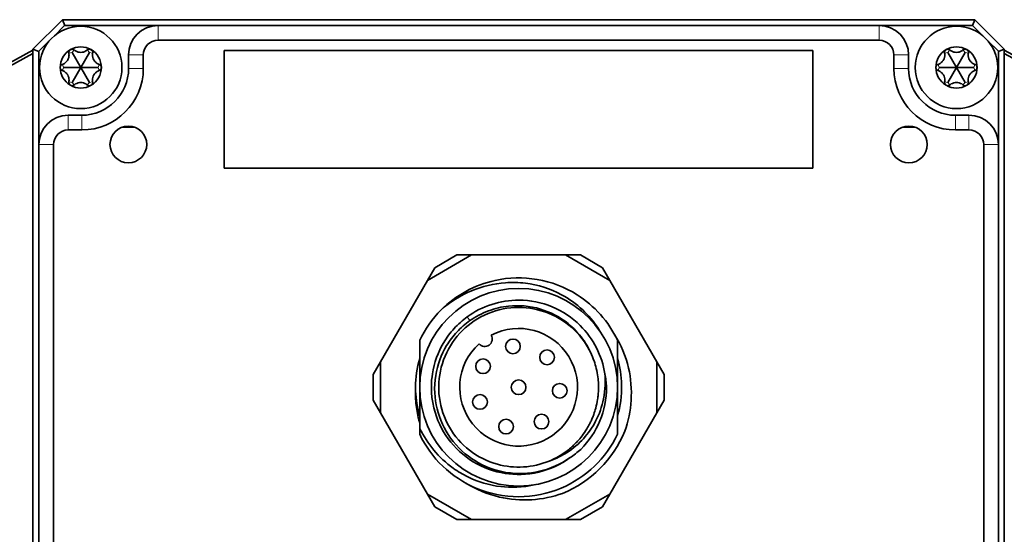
# Model space of a CAD drawing. Header units: millimetres. Extents: x 10 to 1178, y 10 to 830.
# Tile 19 of 33: x 942 to 1009, y 413 to 448. Entities that reach past the tile are written whole.
import ezdxf

# ---------------------------------------------------------------- set-up
doc = ezdxf.new("R2010")
doc.units = ezdxf.units.MM
doc.header["$LTSCALE"] = 2
doc.layers.add('Sichtbar (ISO)', color=7, linetype='Continuous', lineweight=35)
doc.layers.add('Sichtbar schmal (ISO)', color=7, linetype='Continuous', lineweight=18)

msp = doc.modelspace()

# ---------------------------------------------------------------- linework, layer by layer
at = {"layer": 'Sichtbar (ISO)'}
for p, q in [((942.93333158, 446.06333117), (944.93333158, 448.06333117)), ((945.08333158, 447.66333117), (944.34752569, 446.92752528)), ((944.93333158, 448.06333117), (945.09901701, 447.66333117)), ((944.93333158, 448.06333117), (1006.93333158, 448.06333117)), ((951.43333158, 447.66333117), (945.08333158, 447.66333117)), ((951.43333158, 447.66333117), (1000.43333158, 447.66333117)), ((1006.78333158, 447.66333117), (1000.43333158, 447.66333117)), ((1006.93333158, 448.06333117), (1006.76764616, 447.66333117)), ((1007.51913748, 446.92752528), (1006.78333158, 447.66333117)), ((1006.93333158, 448.06333117), (1008.93333158, 446.06333117)), ((944.06913748, 446.64913706), (943.33333158, 445.91333117)), ((1000.43333158, 446.66333117), (951.43333158, 446.66333117)), ((1008.53333158, 445.91333117), (1007.79752569, 446.64913706)), ((943.33333158, 445.89764575), (942.93333158, 446.06333117)), ((942.93333158, 380.06333117), (942.93333158, 446.06333117)), ((943.33333158, 445.91333117), (943.33333158, 439.56333117)), ((946.18333158, 444.81333117), (945.59533158, 445.83177705)), ((946.18333158, 444.81333117), (946.77133158, 445.83177705)), ((949.43333158, 444.74333117), (949.43333158, 445.66333117)), ((950.43333158, 445.66333117), (950.43333158, 444.74333117)), ((995.93333158, 445.96333117), (955.93333158, 445.96333117)), ((955.93333158, 445.96333117), (955.93333158, 437.96333117)), ((995.93333158, 437.96333117), (995.93333158, 445.96333117)), ((1001.43333158, 444.74333117), (1001.43333158, 445.66333117)), ((1002.43333158, 445.66333117), (1002.43333158, 444.74333117)), ((1005.68333158, 444.81333117), (1005.09533158, 445.83177705)), ((1005.68333158, 444.81333117), (1006.27133158, 445.83177705)), ((1008.93333158, 446.06333117), (1008.53333158, 445.89764575)), ((1008.53333158, 439.56333117), (1008.53333158, 445.91333117)), ((1008.93333158, 446.06333117), (1008.93333158, 380.06333117)), ((946.18333158, 444.81333117), (945.00733158, 444.81333117)), ((945.59533158, 443.7948853), (946.18333158, 444.81333117)), ((946.18333158, 444.81333117), (946.77133158, 443.7948853)), ((946.18333158, 444.81333117), (947.35933158, 444.81333117)), ((1005.68333158, 444.81333117), (1004.50733158, 444.81333117)), ((1005.09533158, 443.7948853), (1005.68333158, 444.81333117)), ((1005.68333158, 444.81333117), (1006.85933158, 444.81333117)), ((1005.68333158, 444.81333117), (1006.27133158, 443.7948853)), ((945.33333158, 441.56333117), (946.25333158, 441.56333117)), ((1005.61333158, 441.56333117), (1006.53333158, 441.56333117)), ((946.25333158, 440.56333117), (945.33333158, 440.56333117)), ((949.81911812, 440.76333117), (949.01453646, 440.76333117)), ((1002.85212671, 440.76333117), (1002.04754505, 440.76333117)), ((1006.53333158, 440.56333117), (1005.61333158, 440.56333117)), ((943.33333158, 386.56333117), (943.33333158, 439.56333117)), ((944.33333158, 439.56333117), (944.33333158, 386.56333117)), ((1007.53333158, 386.56333117), (1007.53333158, 439.56333117)), ((1008.53333158, 439.56333117), (1008.53333158, 386.56333117)), ((955.93333158, 437.96333117), (995.93333158, 437.96333117)), ((972.73717916, 432.06333117), (969.73717916, 430.33128036)), ((970.23717916, 431.19730577), (971.73717916, 432.06333117)), ((971.73717916, 432.06333117), (972.73717916, 432.06333117)), ((979.12948401, 432.06333117), (972.73717916, 432.06333117)), ((979.12948401, 432.06333117), (980.12948401, 432.06333117)), ((982.12948401, 430.33128036), (979.12948401, 432.06333117)), ((980.12948401, 432.06333117), (981.62948401, 431.19730577)), ((969.73717916, 430.33128036), (970.23717916, 431.19730577)), ((981.62948401, 431.19730577), (982.12948401, 430.33128036)), ((969.73717916, 430.33128036), (966.54102674, 424.79538198)), ((985.32563643, 424.79538198), (982.12948401, 430.33128036)), ((969.21333158, 426.2563235), (969.21333158, 423.06333117)), ((982.65333158, 419.87033884), (982.65333158, 426.2563235)), ((966.04102674, 423.92935658), (966.54102674, 424.79538198)), ((966.54102674, 424.79538198), (966.54102674, 421.33128036)), ((985.32563643, 424.79538198), (985.82563643, 423.92935658)), ((985.32563643, 421.33128036), (985.32563643, 424.79538198)), ((966.04102674, 422.19730577), (966.04102674, 423.92935658)), ((985.82563643, 423.92935658), (985.82563643, 422.19730577)), ((969.21333158, 423.06333117), (969.21333158, 420.27079108)), ((966.54102674, 421.33128036), (966.04102674, 422.19730577)), ((985.82563643, 422.19730577), (985.32563643, 421.33128036)), ((966.54102674, 421.33128036), (969.73717916, 415.79538198)), ((982.12948401, 415.79538198), (985.32563643, 421.33128036)), ((969.21333158, 420.27079147), (969.21333158, 419.87033884)), ((970.23717916, 414.92935658), (969.73717916, 415.79538198)), ((969.73717916, 415.79538198), (972.73717916, 414.06333117)), ((979.12948401, 414.06333117), (982.12948401, 415.79538198)), ((982.12948401, 415.79538198), (981.62948401, 414.92935658)), ((971.73717916, 414.06333117), (970.23717916, 414.92935658)), ((981.62948401, 414.92935658), (980.12948401, 414.06333117)), ((972.73717916, 414.06333117), (971.73717916, 414.06333117)), ((972.73717916, 414.06333117), (979.12948401, 414.06333117)), ((980.12948401, 414.06333117), (979.12948401, 414.06333117))]:
    msp.add_line(p, q, dxfattribs=at)
for centre, radius in [((946.18333158, 444.81333117), 2.8), ((1005.68333158, 444.81333117), 2.8), ((949.41682729, 439.57983547), 1.25), ((1002.44983588, 439.57983547), 1.25), ((975.93333158, 423.06333117), 6.72), ((975.54433158, 425.84233117), 0.5), ((977.86350374, 425.10014178), 0.5), ((973.51808436, 424.49187688), 0.5), ((975.93333158, 423.06333117), 0.5), ((978.7292169, 422.82419245), 0.5), ((973.31056756, 422.06569854), 0.5), ((975.07804556, 420.39075791), 0.5), ((977.48957139, 420.72831946), 0.5)]:
    msp.add_circle(centre, radius, dxfattribs=at)
for centre, radius, start, end in [((951.43333158, 445.66333117), 2, 90, 180), ((1000.43333158, 445.66333117), 2, 0, 90), ((951.43333158, 445.66333117), 1, 90, 180), ((1000.43333158, 445.66333117), 1, 0, 90), ((903.79071657, 515.76333117), 80, 270, 299.2934456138), ((903.79071657, 515.76333117), 80.2, 270, 299.2133167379), ((946.18333158, 444.81333117), 1.4, 120, 180), ((946.18333158, 444.81333117), 1.4, 60, 120), ((946.18333158, 444.81333117), 1.4, 0, 60), ((1005.68333158, 444.81333117), 1.4, 120, 180), ((1005.68333158, 444.81333117), 1.4, 60, 120), ((1005.68333158, 444.81333117), 1.4, 0, 60), ((1048.0759466, 515.76333117), 80, 240.7065543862, 270), ((1048.0759466, 515.76333117), 80.2, 240.7866832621, 270), ((946.18333158, 444.81333117), 1.4, 180, 240), ((946.25333158, 444.74333117), 3.18, 270, 0), ((946.25333158, 444.74333117), 4.18, 270, 0), ((946.18333158, 444.81333117), 1.4, 300, 0), ((1005.61333158, 444.74333117), 4.18, 180, 270), ((1005.61333158, 444.74333117), 3.18, 180, 270), ((1005.68333158, 444.81333117), 1.4, 180, 240), ((1005.68333158, 444.81333117), 1.4, 300, 0), ((946.18333158, 444.81333117), 1.4, 240, 300), ((1005.68333158, 444.81333117), 1.4, 240, 300), ((945.33333158, 439.56333117), 2, 90, 180), ((1006.53333158, 439.56333117), 2, 0, 90), ((945.33333158, 439.56333117), 1, 90, 180), ((1006.53333158, 439.56333117), 1, 0, 90), ((975.93333158, 423.06333117), 7.44, 134.9999989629, 154.5853790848), ((975.93333158, 423.06333117), 4, 132.1666433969, 117.8333566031), ((973.63902584, 426.33993935), 0.5, 218.5833216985, 31.4166783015), ((975.93333158, 423.06333117), 7, 163.7397952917, 180), ((976.05134342, 422.80716543), 5.8575922, 2.5064732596, 11.4415829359), ((975.93333158, 423.06333117), 5.97, 314.9999989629, 0), ((975.93333158, 423.06333117), 7.81189881, 292.5000005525, 337.4999995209), ((976.19817027, 423.16069443), 5.85717923, 303.543999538, 312.4938412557)]:
    msp.add_arc(centre, radius, start, end, dxfattribs=at)
for points, knots in [([(945.37514643, 445.79061274), (945.38181774, 445.75435926), (945.38565569, 445.71787112), (945.38788744, 445.62601715), (945.38198639, 445.56339098), (945.35126342, 445.43986922), (945.32630211, 445.37891257), (945.26500899, 445.27274977), (945.22469963, 445.22065432), (945.13308814, 445.13228656), (945.08180281, 445.09586301), (945.00113906, 445.05186879), (944.96762043, 445.03694848), (944.93288834, 445.02459926)], [-0.410804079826, -0.410804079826, -0.410804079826, -0.410804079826, -0.399134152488, -0.399134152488, -0.380746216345, -0.380746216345, -0.362358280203, -0.362358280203, -0.343970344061, -0.343970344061, -0.325582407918, -0.325582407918, -0.31391248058, -0.31391248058, -0.31391248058, -0.31391248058]), ([(945.48333158, 446.02576674), (945.45498555, 446.00940115), (945.42923808, 445.9857575), (945.39147192, 445.93045972), (945.37944126, 445.89882021), (945.37013241, 445.84325058), (945.37040526, 445.81642506), (945.37514643, 445.79061274)], [0.04096857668, 0.04096857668, 0.04096857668, 0.04096857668, 0.05078793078, 0.05078793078, 0.060607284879, 0.060607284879, 0.068955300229, 0.068955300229, 0.068955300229, 0.068955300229]), ([(945.74107349, 446.00188083), (945.72108996, 446.01889296), (945.6979948, 446.03254202), (945.64521567, 446.05226514), (945.61179972, 446.05766603), (945.54502735, 446.05260847), (945.51167762, 446.04213233), (945.48333158, 446.02576674)], [0.01298185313, 0.01298185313, 0.01298185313, 0.01298185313, 0.02132986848, 0.02132986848, 0.03114922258, 0.03114922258, 0.04096857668, 0.04096857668, 0.04096857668, 0.04096857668]), ([(946.62558968, 446.00188083), (946.5975289, 445.97797657), (946.56784821, 445.95640874), (946.48941622, 445.908549), (946.43222984, 445.88234637), (946.30989537, 445.84719237), (946.24462471, 445.83833117), (946.12203846, 445.83833117), (946.0567678, 445.84719237), (945.93443333, 445.88234637), (945.87724695, 445.908549), (945.79881496, 445.95640874), (945.76913427, 445.97797657), (945.74107349, 446.00188083)], [-0.410804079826, -0.410804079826, -0.410804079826, -0.410804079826, -0.399134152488, -0.399134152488, -0.380746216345, -0.380746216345, -0.362358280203, -0.362358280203, -0.343970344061, -0.343970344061, -0.325582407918, -0.325582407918, -0.31391248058, -0.31391248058, -0.31391248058, -0.31391248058]), ([(946.88333158, 446.02576674), (946.85498555, 446.04213233), (946.82163582, 446.05260847), (946.75486345, 446.05766603), (946.7214475, 446.05226514), (946.66866837, 446.03254202), (946.64557321, 446.01889296), (946.62558968, 446.00188083)], [0.04096857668, 0.04096857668, 0.04096857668, 0.04096857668, 0.05078793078, 0.05078793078, 0.060607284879, 0.060607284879, 0.068955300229, 0.068955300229, 0.068955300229, 0.068955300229]), ([(946.99151673, 445.79061274), (946.99625791, 445.81642506), (946.99653076, 445.84325058), (946.98722191, 445.89882021), (946.97519125, 445.93045972), (946.93742508, 445.9857575), (946.91167762, 446.00940115), (946.88333158, 446.02576674)], [0.01298185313, 0.01298185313, 0.01298185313, 0.01298185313, 0.02132986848, 0.02132986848, 0.03114922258, 0.03114922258, 0.04096857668, 0.04096857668, 0.04096857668, 0.04096857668]), ([(947.43377483, 445.02459926), (947.39904274, 445.03694848), (947.36552411, 445.05186879), (947.28486036, 445.09586301), (947.23357503, 445.13228656), (947.14196354, 445.22065432), (947.10165418, 445.27274977), (947.04036106, 445.37891257), (947.01539975, 445.43986922), (946.98467678, 445.56339098), (946.97877573, 445.62601715), (946.98100748, 445.71787112), (946.98484543, 445.75435926), (946.99151673, 445.79061274)], [-0.410804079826, -0.410804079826, -0.410804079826, -0.410804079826, -0.399134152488, -0.399134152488, -0.380746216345, -0.380746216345, -0.362358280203, -0.362358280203, -0.343970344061, -0.343970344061, -0.325582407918, -0.325582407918, -0.31391248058, -0.31391248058, -0.31391248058, -0.31391248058]), ([(1004.87514643, 445.79061274), (1004.88181774, 445.75435926), (1004.88565569, 445.71787112), (1004.88788744, 445.62601715), (1004.88198639, 445.56339098), (1004.85126342, 445.43986922), (1004.82630211, 445.37891257), (1004.76500899, 445.27274977), (1004.72469963, 445.22065432), (1004.63308814, 445.13228656), (1004.58180281, 445.09586301), (1004.50113906, 445.05186879), (1004.46762043, 445.03694848), (1004.43288834, 445.02459926)], [-0.410804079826, -0.410804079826, -0.410804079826, -0.410804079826, -0.399134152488, -0.399134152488, -0.380746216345, -0.380746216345, -0.362358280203, -0.362358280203, -0.343970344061, -0.343970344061, -0.325582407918, -0.325582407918, -0.31391248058, -0.31391248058, -0.31391248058, -0.31391248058]), ([(1004.98333158, 446.02576674), (1004.95498555, 446.00940115), (1004.92923808, 445.9857575), (1004.89147192, 445.93045972), (1004.87944126, 445.89882021), (1004.87013241, 445.84325058), (1004.87040526, 445.81642506), (1004.87514643, 445.79061274)], [0.04096857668, 0.04096857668, 0.04096857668, 0.04096857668, 0.05078793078, 0.05078793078, 0.060607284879, 0.060607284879, 0.068955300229, 0.068955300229, 0.068955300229, 0.068955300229]), ([(1005.24107349, 446.00188083), (1005.22108996, 446.01889296), (1005.1979948, 446.03254202), (1005.14521567, 446.05226514), (1005.11179972, 446.05766603), (1005.04502735, 446.05260847), (1005.01167762, 446.04213233), (1004.98333158, 446.02576674)], [0.01298185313, 0.01298185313, 0.01298185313, 0.01298185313, 0.02132986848, 0.02132986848, 0.03114922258, 0.03114922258, 0.04096857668, 0.04096857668, 0.04096857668, 0.04096857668]), ([(1006.12558968, 446.00188083), (1006.0975289, 445.97797657), (1006.06784821, 445.95640874), (1005.98941622, 445.908549), (1005.93222984, 445.88234637), (1005.80989537, 445.84719237), (1005.74462471, 445.83833117), (1005.62203846, 445.83833117), (1005.5567678, 445.84719237), (1005.43443333, 445.88234637), (1005.37724695, 445.908549), (1005.29881496, 445.95640874), (1005.26913427, 445.97797657), (1005.24107349, 446.00188083)], [-0.410804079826, -0.410804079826, -0.410804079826, -0.410804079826, -0.399134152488, -0.399134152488, -0.380746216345, -0.380746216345, -0.362358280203, -0.362358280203, -0.343970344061, -0.343970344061, -0.325582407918, -0.325582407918, -0.31391248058, -0.31391248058, -0.31391248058, -0.31391248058]), ([(1006.38333158, 446.02576674), (1006.35498555, 446.04213233), (1006.32163582, 446.05260847), (1006.25486345, 446.05766603), (1006.2214475, 446.05226514), (1006.16866837, 446.03254202), (1006.14557321, 446.01889296), (1006.12558968, 446.00188083)], [0.04096857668, 0.04096857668, 0.04096857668, 0.04096857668, 0.05078793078, 0.05078793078, 0.060607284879, 0.060607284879, 0.068955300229, 0.068955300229, 0.068955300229, 0.068955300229]), ([(1006.49151673, 445.79061274), (1006.49625791, 445.81642506), (1006.49653076, 445.84325058), (1006.48722191, 445.89882021), (1006.47519125, 445.93045972), (1006.43742508, 445.9857575), (1006.41167762, 446.00940115), (1006.38333158, 446.02576674)], [0.01298185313, 0.01298185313, 0.01298185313, 0.01298185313, 0.02132986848, 0.02132986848, 0.03114922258, 0.03114922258, 0.04096857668, 0.04096857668, 0.04096857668, 0.04096857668]), ([(1006.93377483, 445.02459926), (1006.89904274, 445.03694848), (1006.86552411, 445.05186879), (1006.78486036, 445.09586301), (1006.73357503, 445.13228656), (1006.64196354, 445.22065432), (1006.60165418, 445.27274977), (1006.54036106, 445.37891257), (1006.51539975, 445.43986922), (1006.48467678, 445.56339098), (1006.47877573, 445.62601715), (1006.48100748, 445.71787112), (1006.48484543, 445.75435926), (1006.49151673, 445.79061274)], [-0.410804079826, -0.410804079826, -0.410804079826, -0.410804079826, -0.399134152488, -0.399134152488, -0.380746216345, -0.380746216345, -0.362358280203, -0.362358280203, -0.343970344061, -0.343970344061, -0.325582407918, -0.325582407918, -0.31391248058, -0.31391248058, -0.31391248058, -0.31391248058]), ([(944.93288834, 445.02459926), (944.90816364, 445.01579908), (944.88479562, 445.00262261), (944.84132534, 444.9667761), (944.81994005, 444.94053749), (944.79093385, 444.88018213), (944.78333158, 444.84606235), (944.78333158, 444.81333117)], [0.01298185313, 0.01298185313, 0.01298185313, 0.01298185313, 0.02132986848, 0.02132986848, 0.03114922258, 0.03114922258, 0.04096857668, 0.04096857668, 0.04096857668, 0.04096857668]), ([(947.58333158, 444.81333117), (947.58333158, 444.84606235), (947.57572932, 444.88018213), (947.54672312, 444.94053749), (947.52533783, 444.9667761), (947.48186755, 445.00262261), (947.45849953, 445.01579908), (947.43377483, 445.02459926)], [0.04096857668, 0.04096857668, 0.04096857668, 0.04096857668, 0.05078793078, 0.05078793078, 0.060607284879, 0.060607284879, 0.068955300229, 0.068955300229, 0.068955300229, 0.068955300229]), ([(1004.43288834, 445.02459926), (1004.40816364, 445.01579908), (1004.38479562, 445.00262261), (1004.34132534, 444.9667761), (1004.31994005, 444.94053749), (1004.29093385, 444.88018213), (1004.28333158, 444.84606235), (1004.28333158, 444.81333117)], [0.01298185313, 0.01298185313, 0.01298185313, 0.01298185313, 0.02132986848, 0.02132986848, 0.03114922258, 0.03114922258, 0.04096857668, 0.04096857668, 0.04096857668, 0.04096857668]), ([(1007.08333158, 444.81333117), (1007.08333158, 444.84606235), (1007.07572932, 444.88018213), (1007.04672312, 444.94053749), (1007.02533783, 444.9667761), (1006.98186755, 445.00262261), (1006.95849953, 445.01579908), (1006.93377483, 445.02459926)], [0.04096857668, 0.04096857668, 0.04096857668, 0.04096857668, 0.05078793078, 0.05078793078, 0.060607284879, 0.060607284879, 0.068955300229, 0.068955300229, 0.068955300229, 0.068955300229]), ([(944.78333158, 444.81333117), (944.78333158, 444.78059999), (944.79093385, 444.74648021), (944.81994005, 444.68612486), (944.84132534, 444.65988624), (944.88479562, 444.62403973), (944.90816364, 444.61086327), (944.93288834, 444.60206309)], [0.04096857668, 0.04096857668, 0.04096857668, 0.04096857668, 0.05078793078, 0.05078793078, 0.060607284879, 0.060607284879, 0.068955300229, 0.068955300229, 0.068955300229, 0.068955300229]), ([(944.93288834, 444.60206309), (944.96762043, 444.58971387), (945.00113906, 444.57479356), (945.08180281, 444.53079933), (945.13308814, 444.49437578), (945.22469963, 444.40600803), (945.26500899, 444.35391257), (945.32630211, 444.24774977), (945.35126342, 444.18679312), (945.38198639, 444.06327136), (945.38788744, 444.00064519), (945.38565569, 443.90879122), (945.38181774, 443.87230308), (945.37514643, 443.8360496)], [-0.410804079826, -0.410804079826, -0.410804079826, -0.410804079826, -0.399134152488, -0.399134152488, -0.380746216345, -0.380746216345, -0.362358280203, -0.362358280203, -0.343970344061, -0.343970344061, -0.325582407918, -0.325582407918, -0.31391248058, -0.31391248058, -0.31391248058, -0.31391248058]), ([(946.99151673, 443.8360496), (946.98484543, 443.87230308), (946.98100748, 443.90879122), (946.97877573, 444.00064519), (946.98467678, 444.06327136), (947.01539975, 444.18679312), (947.04036106, 444.24774977), (947.10165418, 444.35391257), (947.14196354, 444.40600803), (947.23357503, 444.49437578), (947.28486036, 444.53079933), (947.36552411, 444.57479356), (947.39904274, 444.58971387), (947.43377483, 444.60206309)], [-0.410804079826, -0.410804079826, -0.410804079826, -0.410804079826, -0.399134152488, -0.399134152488, -0.380746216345, -0.380746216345, -0.362358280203, -0.362358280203, -0.343970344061, -0.343970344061, -0.325582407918, -0.325582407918, -0.31391248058, -0.31391248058, -0.31391248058, -0.31391248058]), ([(947.43377483, 444.60206309), (947.45849953, 444.61086327), (947.48186755, 444.62403973), (947.52533783, 444.65988624), (947.54672312, 444.68612486), (947.57572932, 444.74648021), (947.58333158, 444.78059999), (947.58333158, 444.81333117)], [0.01298185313, 0.01298185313, 0.01298185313, 0.01298185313, 0.02132986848, 0.02132986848, 0.03114922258, 0.03114922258, 0.04096857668, 0.04096857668, 0.04096857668, 0.04096857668]), ([(1004.28333158, 444.81333117), (1004.28333158, 444.78059999), (1004.29093385, 444.74648021), (1004.31994005, 444.68612486), (1004.34132534, 444.65988624), (1004.38479562, 444.62403973), (1004.40816364, 444.61086327), (1004.43288834, 444.60206309)], [0.04096857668, 0.04096857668, 0.04096857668, 0.04096857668, 0.05078793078, 0.05078793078, 0.060607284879, 0.060607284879, 0.068955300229, 0.068955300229, 0.068955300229, 0.068955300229]), ([(1004.43288834, 444.60206309), (1004.46762043, 444.58971387), (1004.50113906, 444.57479356), (1004.58180281, 444.53079933), (1004.63308814, 444.49437578), (1004.72469963, 444.40600803), (1004.76500899, 444.35391257), (1004.82630211, 444.24774977), (1004.85126342, 444.18679312), (1004.88198639, 444.06327136), (1004.88788744, 444.00064519), (1004.88565569, 443.90879122), (1004.88181774, 443.87230308), (1004.87514643, 443.8360496)], [-0.410804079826, -0.410804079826, -0.410804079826, -0.410804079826, -0.399134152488, -0.399134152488, -0.380746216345, -0.380746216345, -0.362358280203, -0.362358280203, -0.343970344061, -0.343970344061, -0.325582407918, -0.325582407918, -0.31391248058, -0.31391248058, -0.31391248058, -0.31391248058]), ([(1006.49151673, 443.8360496), (1006.48484543, 443.87230308), (1006.48100748, 443.90879122), (1006.47877573, 444.00064519), (1006.48467678, 444.06327136), (1006.51539975, 444.18679312), (1006.54036106, 444.24774977), (1006.60165418, 444.35391257), (1006.64196354, 444.40600803), (1006.73357503, 444.49437578), (1006.78486036, 444.53079933), (1006.86552411, 444.57479356), (1006.89904274, 444.58971387), (1006.93377483, 444.60206309)], [-0.410804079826, -0.410804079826, -0.410804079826, -0.410804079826, -0.399134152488, -0.399134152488, -0.380746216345, -0.380746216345, -0.362358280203, -0.362358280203, -0.343970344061, -0.343970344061, -0.325582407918, -0.325582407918, -0.31391248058, -0.31391248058, -0.31391248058, -0.31391248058]), ([(1006.93377483, 444.60206309), (1006.95849953, 444.61086327), (1006.98186755, 444.62403973), (1007.02533783, 444.65988624), (1007.04672312, 444.68612486), (1007.07572932, 444.74648021), (1007.08333158, 444.78059999), (1007.08333158, 444.81333117)], [0.01298185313, 0.01298185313, 0.01298185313, 0.01298185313, 0.02132986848, 0.02132986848, 0.03114922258, 0.03114922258, 0.04096857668, 0.04096857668, 0.04096857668, 0.04096857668]), ([(945.37514643, 443.8360496), (945.37040526, 443.81023729), (945.37013241, 443.78341176), (945.37944126, 443.72784214), (945.39147192, 443.69620263), (945.42923808, 443.64090484), (945.45498555, 443.6172612), (945.48333158, 443.60089561)], [0.01298185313, 0.01298185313, 0.01298185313, 0.01298185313, 0.02132986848, 0.02132986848, 0.03114922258, 0.03114922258, 0.04096857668, 0.04096857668, 0.04096857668, 0.04096857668]), ([(945.48333158, 443.60089561), (945.51167762, 443.58453002), (945.54502735, 443.57405388), (945.61179972, 443.56899631), (945.64521567, 443.57439721), (945.6979948, 443.59412032), (945.72108996, 443.60776938), (945.74107349, 443.62478152)], [0.04096857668, 0.04096857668, 0.04096857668, 0.04096857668, 0.05078793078, 0.05078793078, 0.060607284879, 0.060607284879, 0.068955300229, 0.068955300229, 0.068955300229, 0.068955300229]), ([(945.74107349, 443.62478152), (945.76913427, 443.64868578), (945.79881496, 443.67025361), (945.87724695, 443.71811335), (945.93443333, 443.74431597), (946.0567678, 443.77946998), (946.12203846, 443.78833117), (946.24462471, 443.78833117), (946.30989537, 443.77946998), (946.43222984, 443.74431597), (946.48941622, 443.71811335), (946.56784821, 443.67025361), (946.5975289, 443.64868578), (946.62558968, 443.62478152)], [-0.410804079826, -0.410804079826, -0.410804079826, -0.410804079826, -0.399134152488, -0.399134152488, -0.380746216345, -0.380746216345, -0.362358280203, -0.362358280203, -0.343970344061, -0.343970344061, -0.325582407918, -0.325582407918, -0.31391248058, -0.31391248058, -0.31391248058, -0.31391248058]), ([(946.62558968, 443.62478152), (946.64557321, 443.60776938), (946.66866837, 443.59412032), (946.7214475, 443.57439721), (946.75486345, 443.56899631), (946.82163582, 443.57405388), (946.85498555, 443.58453002), (946.88333158, 443.60089561)], [0.01298185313, 0.01298185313, 0.01298185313, 0.01298185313, 0.02132986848, 0.02132986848, 0.03114922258, 0.03114922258, 0.04096857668, 0.04096857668, 0.04096857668, 0.04096857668]), ([(946.88333158, 443.60089561), (946.91167762, 443.6172612), (946.93742508, 443.64090484), (946.97519125, 443.69620263), (946.98722191, 443.72784214), (946.99653076, 443.78341176), (946.99625791, 443.81023729), (946.99151673, 443.8360496)], [0.04096857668, 0.04096857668, 0.04096857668, 0.04096857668, 0.05078793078, 0.05078793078, 0.060607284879, 0.060607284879, 0.068955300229, 0.068955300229, 0.068955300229, 0.068955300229]), ([(1004.87514643, 443.8360496), (1004.87040526, 443.81023729), (1004.87013241, 443.78341176), (1004.87944126, 443.72784214), (1004.89147192, 443.69620263), (1004.92923808, 443.64090484), (1004.95498555, 443.6172612), (1004.98333158, 443.60089561)], [0.01298185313, 0.01298185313, 0.01298185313, 0.01298185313, 0.02132986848, 0.02132986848, 0.03114922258, 0.03114922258, 0.04096857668, 0.04096857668, 0.04096857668, 0.04096857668]), ([(1004.98333158, 443.60089561), (1005.01167762, 443.58453002), (1005.04502735, 443.57405388), (1005.11179972, 443.56899631), (1005.14521567, 443.57439721), (1005.1979948, 443.59412032), (1005.22108996, 443.60776938), (1005.24107349, 443.62478152)], [0.04096857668, 0.04096857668, 0.04096857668, 0.04096857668, 0.05078793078, 0.05078793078, 0.060607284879, 0.060607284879, 0.068955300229, 0.068955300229, 0.068955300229, 0.068955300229]), ([(1005.24107349, 443.62478152), (1005.26913427, 443.64868578), (1005.29881496, 443.67025361), (1005.37724695, 443.71811335), (1005.43443333, 443.74431597), (1005.5567678, 443.77946998), (1005.62203846, 443.78833117), (1005.74462471, 443.78833117), (1005.80989537, 443.77946998), (1005.93222984, 443.74431597), (1005.98941622, 443.71811335), (1006.06784821, 443.67025361), (1006.0975289, 443.64868578), (1006.12558968, 443.62478152)], [-0.410804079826, -0.410804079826, -0.410804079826, -0.410804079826, -0.399134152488, -0.399134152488, -0.380746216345, -0.380746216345, -0.362358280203, -0.362358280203, -0.343970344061, -0.343970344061, -0.325582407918, -0.325582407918, -0.31391248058, -0.31391248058, -0.31391248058, -0.31391248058]), ([(1006.12558968, 443.62478152), (1006.14557321, 443.60776938), (1006.16866837, 443.59412032), (1006.2214475, 443.57439721), (1006.25486345, 443.56899631), (1006.32163582, 443.57405388), (1006.35498555, 443.58453002), (1006.38333158, 443.60089561)], [0.01298185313, 0.01298185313, 0.01298185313, 0.01298185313, 0.02132986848, 0.02132986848, 0.03114922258, 0.03114922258, 0.04096857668, 0.04096857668, 0.04096857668, 0.04096857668]), ([(1006.38333158, 443.60089561), (1006.41167762, 443.6172612), (1006.43742508, 443.64090484), (1006.47519125, 443.69620263), (1006.48722191, 443.72784214), (1006.49653076, 443.78341176), (1006.49625791, 443.81023729), (1006.49151673, 443.8360496)], [0.04096857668, 0.04096857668, 0.04096857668, 0.04096857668, 0.05078793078, 0.05078793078, 0.060607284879, 0.060607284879, 0.068955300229, 0.068955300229, 0.068955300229, 0.068955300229]), ([(970.67245723, 428.32420572), (971.16844444, 428.82019291), (971.73213345, 429.24359847), (972.97108699, 429.92528798), (973.64151395, 430.17732627), (975.27452761, 430.53594422), (976.24254299, 430.55855359), (978.15232041, 430.23176988), (979.07454273, 429.87825577), (980.49140242, 428.98475484), (981.02570448, 428.53205661), (981.95852609, 427.48471051), (982.35050104, 426.89366335), (982.65333158, 426.2563235)], [-1.4268874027, -1.4268874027, -1.4268874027, -1.4268874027, -1.216331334, -1.216331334, -1.0024697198, -1.0024697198, -0.7145397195, -0.7145397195, -0.4209629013, -0.4209629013, -0.2118023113, -0.2118023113, 0, 0, 0, 0]), ([(970.67245723, 428.32420572), (971.28356607, 428.87413836), (971.98349886, 429.31644825), (973.47217918, 429.93576947), (974.24641927, 430.11823068), (975.485203, 430.20342835), (975.94548318, 430.19291532), (977.25328102, 430.03213272), (978.08077026, 429.76911476), (979.36408154, 429.07913788), (979.85054421, 428.73038519), (980.62278367, 428.01007055), (981.04869113, 427.55347973), (981.43748041, 426.91855435)], [0, 0, 0, 0, 0.24663575, 0.24663575, 0.4837137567, 0.4837137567, 0.6191500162, 0.6191500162, 0.874449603, 0.874449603, 1.0512243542, 1.0512243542, 1.1876081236, 1.1876081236, 1.1876081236, 1.1876081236]), ([(972.43817073, 427.85224952), (972.9440964, 428.22149608), (973.50636491, 428.50890622), (974.7015948, 428.89665438), (975.32500645, 428.99388514), (976.72615804, 428.98983138), (977.49280763, 428.83499377), (978.9207762, 428.24276754), (979.57045308, 427.80832001), (980.56312462, 426.82002403), (980.93391392, 426.30948534), (981.50293141, 425.19034907), (981.69672776, 424.58858002), (981.79253041, 423.96912855)], [-1.2058683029, -1.2058683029, -1.2058683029, -1.2058683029, -1.0204317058, -1.0204317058, -0.8349869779, -0.8349869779, -0.6057414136, -0.6057414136, -0.3757245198, -0.3757245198, -0.1880447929, -0.1880447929, 0, 0, 0, 0]), ([(978.01088276, 418.04786157), (977.45413307, 417.8172399), (976.86283535, 417.68091839), (975.66686015, 417.60853694), (975.07054581, 417.67061242), (973.8048402, 418.01806015), (973.15781759, 418.34297291), (972.04482153, 419.21188186), (971.58419998, 419.74079754), (970.87671983, 420.96211442), (970.64384961, 421.64705545), (970.46029268, 423.04670299), (970.50313003, 423.74695686), (970.85577821, 425.11322534), (971.1700373, 425.76419426), (972.02067447, 426.89032399), (972.54255951, 427.3595417), (973.75198605, 428.08573195), (974.43198636, 428.32914137), (975.82781926, 428.53544485), (976.52921115, 428.50392747), (977.90032529, 428.17340582), (978.55524839, 427.87035658), (979.69497684, 427.03896481), (980.17319385, 426.52442999), (980.69895637, 425.68038846), (980.8351832, 425.41517618), (980.94882585, 425.14081688)], [0, 0, 0, 0, 0.1808692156, 0.1808692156, 0.3595949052, 0.3595949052, 0.5747721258, 0.5747721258, 0.7833420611, 0.7833420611, 0.9983456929, 0.9983456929, 1.2069663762, 1.2069663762, 1.4217932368, 1.4217932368, 1.6304804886, 1.6304804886, 1.8451277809, 1.8451277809, 2.0538981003, 2.0538981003, 2.2683634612, 2.2683634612, 2.4772338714, 2.4772338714, 2.5667636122, 2.5667636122, 2.5667636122, 2.5667636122]), ([(980.94883012, 425.14081876), (980.77957726, 425.57253566), (980.55589616, 425.9805277), (979.99986325, 426.74380348), (979.66735725, 427.09134722), (978.74225546, 427.83795974), (978.10623219, 428.1733648), (976.67148657, 428.60487385), (975.93039946, 428.65210341), (974.78504242, 428.53221016), (974.32342408, 428.42369459), (973.43352358, 428.09066237), (973.01286176, 427.8685694), (972.62512079, 427.59609811)], [0, 0, 0, 0, 0.1391380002, 0.1391380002, 0.2828559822, 0.2828559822, 0.4982638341, 0.4982638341, 0.7359221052, 0.7359221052, 0.9013561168, 0.9013561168, 1.0673404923, 1.0673404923, 1.0673404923, 1.0673404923]), ([(979.43471393, 418.27895974), (978.7987069, 417.81350596), (978.07946216, 417.48027765), (976.48045234, 417.09867188), (975.69918723, 417.09892618), (974.24622593, 417.32663287), (973.50917981, 417.59657235), (972.17722584, 418.41060462), (971.60228071, 418.94077772), (970.71787389, 420.15263556), (970.36933382, 420.85302127), (969.92944159, 422.66177425), (969.99882912, 423.48677414), (970.19279715, 424.72824256), (970.45456242, 425.45291308), (971.04722028, 426.44448202), (971.28275894, 426.76217533), (971.82008848, 427.35167127), (972.11559921, 427.6168228), (972.43817073, 427.85224952)], [-1.2349642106, -1.2349642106, -1.2349642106, -1.2349642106, -1.1257629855, -1.1257629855, -1.008201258, -1.008201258, -0.8759630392, -0.8759630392, -0.7443561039, -0.7443561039, -0.6218165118, -0.6218165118, -0.4704646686, -0.4704646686, -0.239711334, -0.239711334, -0.1198051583, -0.1198051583, -0.000001, -0.000001, -0.000001, -0.000001]), ([(972.62512079, 427.59609811), (972.30226624, 427.36922347), (972.00630814, 427.11015989), (971.4747075, 426.53736401), (971.24152808, 426.22756981), (970.66679817, 425.27506676), (970.41485097, 424.58931912), (970.16857797, 423.06499543), (970.22236161, 422.29388711), (970.56475063, 420.88865662), (970.87575381, 420.21311499), (971.78881939, 418.94299739), (972.36955252, 418.43827357), (973.60358755, 417.67220075), (974.32241098, 417.40164957), (975.87580834, 417.14335892), (976.65155765, 417.18683505), (978.09958128, 417.51994319), (978.80641474, 417.83531645), (979.43471393, 418.27895974)], [0.000001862, 0.000001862, 0.000001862, 0.000001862, 0.1184001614, 0.1184001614, 0.2355216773, 0.2355216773, 0.4545947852, 0.4545947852, 0.7008538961, 0.7008538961, 0.958076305, 0.958076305, 1.2456603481, 1.2456603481, 1.562632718, 1.562632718, 1.9016840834, 1.9016840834, 2.2626068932, 2.2626068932, 2.2626068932, 2.2626068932]), ([(983.15058498, 420.07384686), (983.38957274, 420.75283275), (983.53342017, 421.46161238), (983.62447985, 422.92712531), (983.56493473, 423.65732614), (983.21052459, 425.18276495), (982.88900975, 425.95430347), (982.44814363, 426.65649468)], [0, 0, 0, 0, 0.21594519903, 0.21594519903, 0.44050054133, 0.44050054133, 0.69445577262, 0.69445577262, 0.69445577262, 0.69445577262]), ([(979.1394433, 418.68242451), (979.38453168, 418.86175949), (979.57804503, 419.03420303), (979.73148952, 419.18448838), (979.79896563, 419.25057527), (979.8618203, 419.31514133), (979.93209598, 419.39167793), (980.12692087, 419.60385996), (980.35143442, 419.8806226), (980.5708331, 420.24114517), (980.63223119, 420.34203636), (980.69306627, 420.44939013), (980.75229796, 420.56358141), (980.77679287, 420.61080452), (980.80099549, 420.65916329), (980.82483604, 420.70868675), (980.84324053, 420.74691801), (980.86142872, 420.78586066), (980.879348, 420.82547167), (980.92047932, 420.91639342), (980.96075079, 421.01243877), (980.99695066, 421.10606399), (981.00940584, 421.13827733), (981.02143976, 421.17031545), (981.03305279, 421.20213698), (981.08894423, 421.3552884), (981.13551062, 421.50415771), (981.17414862, 421.64707741), (981.23019588, 421.85439297), (981.26963065, 422.0490322), (981.2976593, 422.22923262), (981.31630513, 422.34910955), (981.32986924, 422.46293502), (981.33959923, 422.5695457), (981.34567573, 422.6361253), (981.35027644, 422.70005979), (981.35368276, 422.76133435), (981.35710317, 422.82286232), (981.35932354, 422.88158176), (981.36061847, 422.93765071), (981.36191073, 422.9936042), (981.36229461, 423.04540263), (981.36195908, 423.09792683), (981.36156487, 423.15963642), (981.36009767, 423.22509976), (981.35714779, 423.294355), (981.34490214, 423.58184975), (981.30819972, 423.93525634), (981.20846299, 424.34557253), (981.16877931, 424.50883088), (981.11885001, 424.68105985), (981.05653897, 424.85885347), (981.02419285, 424.95114744), (980.98845367, 425.04516482), (980.94883144, 425.14081919)], [0.13126927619, 0.13126927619, 0.13126927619, 0.13126927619, 0.23986061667, 0.23986061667, 0.23986061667, 0.28761287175, 0.28761287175, 0.28761287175, 0.4199962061, 0.4199962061, 0.4199962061, 0.45704329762, 0.45704329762, 0.45704329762, 0.47236389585, 0.47236389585, 0.47236389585, 0.48419113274, 0.48419113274, 0.48419113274, 0.51133896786, 0.51133896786, 0.51133896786, 0.52067963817, 0.52067963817, 0.52067963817, 0.56563463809, 0.56563463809, 0.56563463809, 0.63084517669, 0.63084517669, 0.63084517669, 0.67422597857, 0.67422597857, 0.67422597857, 0.7013177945, 0.7013177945, 0.7013177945, 0.72852164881, 0.72852164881, 0.72852164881, 0.75566948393, 0.75566948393, 0.75566948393, 0.78756491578, 0.78756491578, 0.78756491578, 0.91997034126, 0.91997034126, 0.91997034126, 0.97265237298, 0.97265237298, 0.97265237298, 1, 1, 1, 1]), ([(982.65333158, 421.10333117), (982.85362426, 421.7900489), (982.94776731, 422.5044673), (982.91770565, 423.83315602), (982.8238207, 424.43879706), (982.65333158, 425.02333117)], [7.52971444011, 7.52971444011, 7.52971444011, 7.52971444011, 7.74542300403, 7.74542300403, 7.92933802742, 7.92933802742, 7.92933802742, 7.92933802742]), ([(981.79253041, 423.96912855), (981.83438209, 423.50685751), (981.8340686, 422.9252702), (981.59579651, 421.74875025), (981.41642017, 421.24252339), (980.9396967, 420.32895803), (980.65982466, 419.92865674), (980.04132143, 419.24831181), (979.66747077, 418.90834294), (979.19345346, 418.60859787)], [0, 0, 0, 0, 0.13952553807, 0.13952553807, 0.25226683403, 0.25226683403, 0.3554236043, 0.3554236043, 0.44677540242, 0.44677540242, 0.44677540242, 0.44677540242]), ([(968.93333158, 423.06333117), (968.91677615, 422.76771314), (968.91372205, 422.38943491), (968.99395289, 421.58964178), (969.05730064, 421.23304099), (969.16797452, 420.80257241), (969.18997084, 420.72279338), (969.21333162, 420.6434605)], [0, 0, 0, 0, 0.088824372, 0.088824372, 0.16148283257, 0.16148283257, 0.17811694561, 0.17811694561, 0.17811694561, 0.17811694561]), ([(968.93333167, 423.06332884), (968.93333162, 422.98197995), (968.9347497, 422.90057604), (968.95792405, 422.23662562), (969.05088376, 421.66029513), (969.21333158, 421.10333117)], [5.51926506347, 5.51926506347, 5.51926506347, 5.51926506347, 5.54374462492, 5.54374462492, 5.71888118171, 5.71888118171, 5.71888118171, 5.71888118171]), ([(977.09929798, 416.44525574), (976.18572644, 416.22560184), (975.36607191, 416.23290892), (973.94237896, 416.40079409), (973.18573514, 416.62350215), (972.13557682, 417.1374296), (971.80365449, 417.33570764), (970.9945758, 417.91552184), (970.55439818, 418.32869322), (969.78977648, 419.24692087), (969.46998011, 419.74230766), (969.21333158, 420.27079108)], [0.000001, 0.000001, 0.000001, 0.000001, 0.281883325, 0.281883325, 0.6213435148, 0.6213435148, 0.7886336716, 0.7886336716, 1.0527713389, 1.0527713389, 1.3082608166, 1.3082608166, 1.3082608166, 1.3082608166]), ([(982.65333158, 419.87033884), (982.26600493, 419.05516773), (981.73358752, 418.31728258), (980.42789075, 417.06548856), (979.66446634, 416.56304668), (977.91309225, 415.82287569), (976.92818406, 415.62333117), (974.93836015, 415.62333117), (973.95346459, 415.82292063), (972.20219533, 416.56304731), (971.4387697, 417.06549036), (970.13307372, 418.31728524), (969.60065753, 419.05516922), (969.21333158, 419.87033884)], [-1.6832035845, -1.6832035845, -1.6832035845, -1.6832035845, -1.4123677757, -1.4123677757, -1.1403320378, -1.1403320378, -0.8416841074, -0.8416841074, -0.543000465, -0.543000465, -0.2709001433, -0.2709001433, -0.000001, -0.000001, -0.000001, -0.000001]), ([(979.19345346, 418.60859787), (979.02805163, 418.50400594), (978.8599026, 418.410044), (978.46927334, 418.21819227), (978.24409162, 418.12557093), (978.01088162, 418.04786644)], [0.00000209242, 0.00000209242, 0.00000209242, 0.00000209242, 0.05884619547, 0.05884619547, 0.13278785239, 0.13278785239, 0.13278785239, 0.13278785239]), ([(978.01088312, 418.04786172), (978.2260753, 418.1370005), (978.43530738, 418.23989631), (978.81054406, 418.4554328), (978.9781806, 418.56444537), (979.1394433, 418.68242451)], [0.00000103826, 0.00000103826, 0.00000103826, 0.00000103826, 0.06987811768, 0.06987811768, 0.12982220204, 0.12982220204, 0.12982220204, 0.12982220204]), ([(972.34016818, 416.54851952), (973.04481964, 416.10611103), (973.81926914, 415.78390867), (975.3471698, 415.4307817), (976.07606908, 415.37216373), (977.53797674, 415.4638359), (978.245235, 415.60758454), (978.92281591, 415.84607778)], [0.60387115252, 0.60387115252, 0.60387115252, 0.60387115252, 0.90216999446, 0.90216999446, 1.16474824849, 1.16474824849, 1.41743498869, 1.41743498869, 1.41743498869, 1.41743498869])]:
    msp.add_open_spline(points, degree=3, knots=knots, dxfattribs=at)
at = {"layer": 'Sichtbar schmal (ISO)'}
for p, q in [((951.43333158, 446.66333117), (951.43333158, 447.66333117)), ((1000.43333158, 446.66333117), (1000.43333158, 447.66333117)), ((945.59533158, 445.83177705), (945.37514643, 445.79061274)), ((945.59533158, 445.83177705), (945.74107349, 446.00188083)), ((946.77133158, 445.83177705), (946.62558968, 446.00188083)), ((946.77133158, 445.83177705), (946.99151673, 445.79061274)), ((950.43333158, 445.66333117), (949.43333158, 445.66333117)), ((1001.43333158, 445.66333117), (1002.43333158, 445.66333117)), ((1005.09533158, 445.83177705), (1004.87514643, 445.79061274)), ((1005.09533158, 445.83177705), (1005.24107349, 446.00188083)), ((1006.27133158, 445.83177705), (1006.12558968, 446.00188083)), ((1006.27133158, 445.83177705), (1006.49151673, 445.79061274)), ((945.00733158, 444.81333117), (944.93288834, 445.02459926)), ((947.35933158, 444.81333117), (947.43377483, 445.02459926)), ((1004.50733158, 444.81333117), (1004.43288834, 445.02459926)), ((1006.85933158, 444.81333117), (1006.93377483, 445.02459926)), ((945.00733158, 444.81333117), (944.93288834, 444.60206309)), ((947.35933158, 444.81333117), (947.43377483, 444.60206309)), ((950.43333158, 444.74333117), (949.43333158, 444.74333117)), ((1001.43333158, 444.74333117), (1002.43333158, 444.74333117)), ((1004.50733158, 444.81333117), (1004.43288834, 444.60206309)), ((1006.85933158, 444.81333117), (1006.93377483, 444.60206309)), ((945.59533158, 443.7948853), (945.37514643, 443.8360496)), ((945.59533158, 443.7948853), (945.74107349, 443.62478152)), ((946.77133158, 443.7948853), (946.62558968, 443.62478152)), ((946.77133158, 443.7948853), (946.99151673, 443.8360496)), ((1005.09533158, 443.7948853), (1004.87514643, 443.8360496)), ((1005.09533158, 443.7948853), (1005.24107349, 443.62478152)), ((1006.27133158, 443.7948853), (1006.12558968, 443.62478152)), ((1006.27133158, 443.7948853), (1006.49151673, 443.8360496)), ((945.33333158, 440.56333117), (945.33333158, 441.56333117)), ((946.25333158, 440.56333117), (946.25333158, 441.56333117)), ((1005.61333158, 440.56333117), (1005.61333158, 441.56333117)), ((1006.53333158, 441.56333117), (1006.53333158, 440.56333117)), ((944.33333158, 439.56333117), (943.33333158, 439.56333117)), ((1008.53333158, 439.56333117), (1007.53333158, 439.56333117)), ((972.62512079, 427.59609811), (972.43817073, 427.85224952)), ((979.13943402, 418.68243719), (979.19345346, 418.60859787))]:
    msp.add_line(p, q, dxfattribs=at)

doc.saveas('drawing.dxf')
